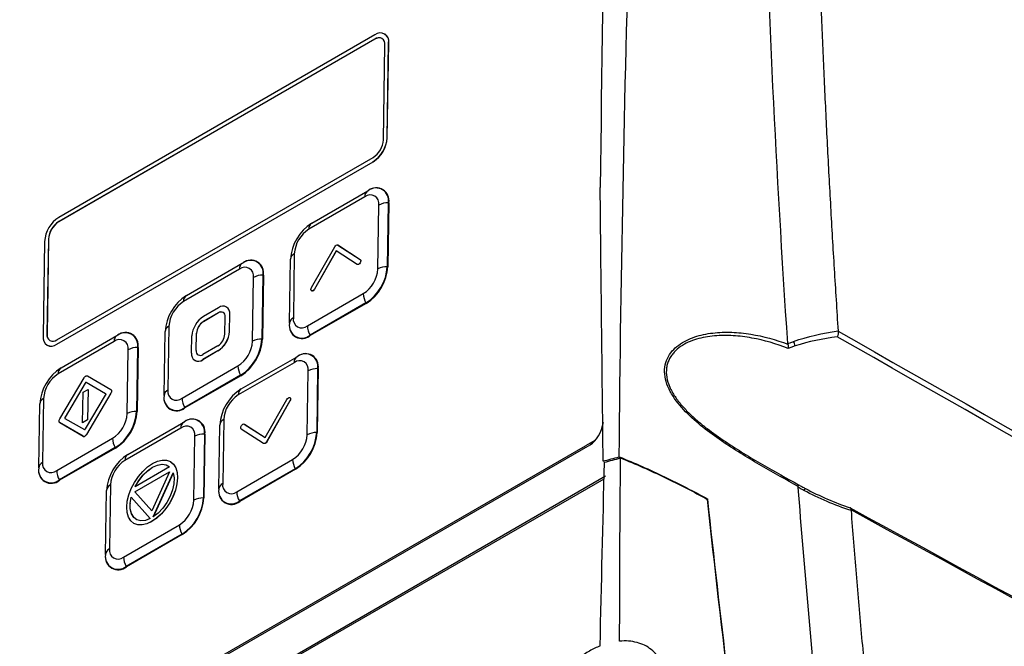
# Model space of a CAD drawing. Header units: millimetres. Extents: x 15231 to 16570, y 10019 to 11489.
# Tile 84 of 206: x 16309 to 16401, y 10331 to 10390. Entities that reach past the tile are written whole.
import ezdxf

# ---------------------------------------------------------------- set-up
doc = ezdxf.new("R2010")
doc.units = ezdxf.units.MM

msp = doc.modelspace()

# ---------------------------------------------------------------- linework, layer by layer
at = {"color": 7, "linetype": 'Continuous', "lineweight": 25}
for p, q in [((16342.268, 10388.277), (16312.67, 10371.191)), ((16343.201, 10388.364), (16343.194, 10388.368)), ((16342.262, 10387.873), (16312.664, 10370.786)), ((16342.269, 10387.868), (16312.671, 10370.782)), ((16342.262, 10387.873), (16342.269, 10387.868)), ((16343.064, 10378.445), (16343.2, 10387.331)), ((16343.418, 10378.649), (16343.553, 10387.535)), ((16343.425, 10378.645), (16343.56, 10387.531)), ((16343.553, 10387.535), (16343.56, 10387.531)), ((16343.418, 10378.649), (16343.425, 10378.645)), ((16312.489, 10359.31), (16342.087, 10376.397)), ((16312.495, 10359.715), (16342.093, 10376.802)), ((16312.496, 10359.306), (16342.094, 10376.393)), ((16342.087, 10376.397), (16342.094, 10376.393)), ((16336.355, 10370.645), (16341.587, 10373.666)), ((16341.587, 10373.666), (16341.654, 10373.703)), ((16341.317, 10373.105), (16336.085, 10370.085)), ((16342.544, 10366.356), (16342.635, 10372.345)), ((16343.519, 10372.551), (16343.427, 10366.562)), ((16343.567, 10372.55), (16343.475, 10366.562)), ((16343.567, 10372.55), (16343.519, 10372.551)), ((16312.664, 10370.786), (16312.671, 10370.782)), ((16311.339, 10368.938), (16311.203, 10360.052)), ((16311.692, 10369.142), (16311.557, 10360.256)), ((16311.699, 10369.138), (16311.564, 10360.252)), ((16311.692, 10369.142), (16311.699, 10369.138)), ((16338.788, 10368.6), (16340.888, 10367.247)), ((16338.788, 10368.6), (16338.795, 10368.596)), ((16338.795, 10368.596), (16340.895, 10367.242)), ((16334.72, 10367.776), (16334.629, 10361.787)), ((16336.327, 10364.614), (16338.505, 10368.437)), ((16338.64, 10368.042), (16336.605, 10364.471)), ((16338.647, 10368.037), (16336.612, 10364.467)), ((16340.601, 10366.778), (16338.64, 10368.042)), ((16324.617, 10363.869), (16329.849, 10366.89)), ((16329.849, 10366.89), (16329.916, 10366.927)), ((16334.263, 10361.271), (16334.354, 10367.26)), ((16340.876, 10366.928), (16340.883, 10366.924)), ((16340.888, 10367.247), (16340.895, 10367.242)), ((16329.579, 10366.329), (16324.347, 10363.308)), ((16331.781, 10365.775), (16331.69, 10359.786)), ((16331.829, 10365.774), (16331.737, 10359.785)), ((16331.829, 10365.774), (16331.781, 10365.775)), ((16343.475, 10366.562), (16343.427, 10366.562)), ((16330.806, 10359.58), (16330.897, 10365.568)), ((16335.947, 10361.026), (16341.179, 10364.047)), ((16336.33, 10364.304), (16336.338, 10364.3)), ((16336.463, 10364.32), (16336.47, 10364.316)), ((16336.605, 10364.471), (16336.612, 10364.467)), ((16341.427, 10363.177), (16336.195, 10360.156)), ((16341.451, 10363.135), (16336.218, 10360.115)), ((16341.451, 10363.135), (16341.427, 10363.177)), ((16327.618, 10362.24), (16326.203, 10361.423)), ((16327.625, 10362.235), (16326.21, 10361.419)), ((16327.625, 10362.725), (16326.211, 10361.909)), ((16327.618, 10362.24), (16327.625, 10362.235)), ((16328.383, 10362.795), (16328.376, 10362.799)), ((16328.642, 10360.505), (16328.667, 10362.124)), ((16328.649, 10360.501), (16328.674, 10362.119)), ((16328.667, 10362.124), (16328.674, 10362.119)), ((16326.203, 10361.423), (16326.21, 10361.419)), ((16328.218, 10360.26), (16328.243, 10361.879)), ((16334.263, 10361.233), (16334.263, 10361.204)), ((16311.557, 10360.256), (16311.564, 10360.252)), ((16322.525, 10354.495), (16322.616, 10360.484)), ((16322.982, 10360.999), (16322.891, 10355.011)), ((16325.531, 10358.709), (16325.556, 10360.327)), ((16325.538, 10358.705), (16325.563, 10360.323)), ((16325.556, 10360.327), (16325.563, 10360.323)), ((16328.642, 10360.505), (16328.649, 10360.501)), ((16312.489, 10359.31), (16312.496, 10359.306)), ((16317.841, 10359.553), (16312.609, 10356.532)), ((16312.879, 10357.093), (16318.111, 10360.114)), ((16318.111, 10360.114), (16318.178, 10360.151)), ((16325.107, 10358.464), (16325.132, 10360.083)), ((16331.737, 10359.785), (16331.69, 10359.786)), ((16336.218, 10360.115), (16336.195, 10360.156)), ((16311.563, 10359.219), (16311.57, 10359.215)), ((16319.068, 10352.803), (16319.159, 10358.792)), ((16320.043, 10358.998), (16319.952, 10353.01)), ((16320.091, 10358.998), (16319.999, 10353.009)), ((16320.091, 10358.998), (16320.043, 10358.998)), ((16325.531, 10358.709), (16325.538, 10358.705)), ((16327.563, 10358.679), (16326.149, 10357.862)), ((16327.571, 10359.164), (16326.156, 10358.348)), ((16327.57, 10358.675), (16326.156, 10357.858)), ((16327.563, 10358.679), (16327.57, 10358.675)), ((16325.398, 10357.789), (16325.405, 10357.784)), ((16326.149, 10357.862), (16326.156, 10357.858)), ((16334.703, 10357.575), (16329.47, 10354.554)), ((16329.74, 10355.115), (16334.972, 10358.136)), ((16334.972, 10358.136), (16335.039, 10358.173)), ((16324.209, 10354.25), (16329.441, 10357.271)), ((16335.929, 10350.826), (16336.02, 10356.814)), ((16336.904, 10357.02), (16336.813, 10351.032)), ((16336.952, 10357.02), (16336.861, 10351.031)), ((16336.952, 10357.02), (16336.904, 10357.02)), ((16312.753, 10352.304), (16315.041, 10356.172)), ((16315.132, 10355.658), (16313.249, 10352.477)), ((16315.139, 10355.654), (16313.257, 10352.473)), ((16315.132, 10355.658), (16315.139, 10355.654)), ((16317.046, 10354.665), (16315.232, 10355.716)), ((16315.232, 10355.716), (16315.239, 10355.712)), ((16317.048, 10354.663), (16315.239, 10355.712)), ((16315.341, 10356.345), (16317.546, 10355.067)), ((16329.689, 10356.401), (16324.457, 10353.38)), ((16329.713, 10356.359), (16324.48, 10353.338)), ((16329.713, 10356.359), (16329.689, 10356.401)), ((16314.892, 10351.949), (16314.938, 10354.811)), ((16314.938, 10354.811), (16315.402, 10355.078)), ((16317.541, 10354.723), (16315.253, 10350.856)), ((16317.548, 10354.719), (16315.26, 10350.851)), ((16315.402, 10355.078), (16315.356, 10352.216)), ((16315.409, 10355.074), (16315.363, 10352.212)), ((16315.402, 10355.078), (16315.409, 10355.074)), ((16317.541, 10354.723), (16317.548, 10354.719)), ((16317.554, 10355.062), (16317.547, 10355.066)), ((16311.244, 10354.223), (16311.153, 10348.234)), ((16315.162, 10351.372), (16317.044, 10354.55)), ((16317.046, 10354.665), (16317.046, 10354.665)), ((16322.525, 10354.457), (16322.525, 10354.428)), ((16331.995, 10350.568), (16334.03, 10354.138)), ((16334.308, 10353.996), (16332.13, 10350.173)), ((16334.315, 10353.992), (16332.137, 10350.169)), ((16334.308, 10353.996), (16334.315, 10353.992)), ((16310.787, 10347.719), (16310.878, 10353.708)), ((16319.999, 10353.009), (16319.952, 10353.01)), ((16324.48, 10353.338), (16324.457, 10353.38)), ((16312.746, 10351.961), (16312.753, 10351.957)), ((16314.953, 10350.683), (16312.747, 10351.961)), ((16312.747, 10351.961), (16312.754, 10351.957)), ((16314.96, 10350.678), (16312.754, 10351.957)), ((16313.248, 10352.363), (16315.062, 10351.314)), ((16313.249, 10352.477), (16313.257, 10352.473)), ((16315.356, 10352.216), (16314.892, 10351.949)), ((16314.892, 10351.949), (16314.899, 10351.945)), ((16315.363, 10352.212), (16314.899, 10351.945)), ((16315.356, 10352.216), (16315.363, 10352.212)), ((16319.133, 10348.992), (16324.366, 10352.013)), ((16324.366, 10352.013), (16324.433, 10352.05)), ((16328.106, 10352.245), (16328.014, 10346.257)), ((16324.096, 10351.452), (16318.863, 10348.431)), ((16327.648, 10345.741), (16327.739, 10351.73)), ((16331.847, 10350.01), (16329.747, 10351.363)), ((16330.034, 10351.832), (16331.995, 10350.568)), ((16330.034, 10351.832), (16330.041, 10351.827)), ((16330.041, 10351.827), (16331.995, 10350.568)), ((16336.861, 10351.031), (16336.813, 10351.032)), ((16312.471, 10347.474), (16317.703, 10350.495)), ((16314.953, 10350.683), (16314.96, 10350.678)), ((16315.253, 10350.856), (16315.26, 10350.851)), ((16325.322, 10344.702), (16325.414, 10350.691)), ((16326.297, 10350.897), (16326.206, 10344.909)), ((16326.345, 10350.897), (16326.254, 10344.908)), ((16326.345, 10350.897), (16326.297, 10350.897)), ((16332.13, 10350.173), (16332.137, 10350.169)), ((16362.842, 10350.292), (16361.995, 10349.803)), ((16362.41, 10349.892), (16362.842, 10350.292)), ((16228.912, 10272.825), (16362.41, 10349.892)), ((16230.687, 10274.001), (16361.995, 10349.803)), ((16317.951, 10349.625), (16312.719, 10346.604)), ((16317.975, 10349.583), (16312.742, 10346.562)), ((16317.975, 10349.583), (16317.951, 10349.625)), ((16321.445, 10348.135), (16321.908, 10348.351)), ((16321.908, 10348.351), (16322.352, 10348.452)), ((16322.352, 10348.452), (16322.758, 10348.44)), ((16322.758, 10348.44), (16323.112, 10348.31)), ((16323.112, 10348.31), (16323.4, 10348.069)), ((16323.112, 10348.31), (16323.119, 10348.306)), ((16323.119, 10348.306), (16323.407, 10348.065)), ((16329.332, 10345.496), (16334.564, 10348.517)), ((16310.787, 10347.681), (16310.787, 10347.652)), ((16319.795, 10345.475), (16323.045, 10347.352)), ((16319.802, 10345.471), (16323.04, 10347.341)), ((16323.042, 10347.829), (16319.812, 10345.964)), ((16320.118, 10346.913), (16320.531, 10347.398)), ((16320.531, 10347.398), (16320.978, 10347.811)), ((16320.545, 10347.035), (16320.982, 10347.46)), ((16320.553, 10347.031), (16320.989, 10347.456)), ((16320.978, 10347.811), (16321.445, 10348.135)), ((16320.982, 10347.46), (16321.44, 10347.783)), ((16320.982, 10347.46), (16320.989, 10347.456)), ((16320.989, 10347.456), (16321.447, 10347.779)), ((16323.045, 10347.352), (16321.377, 10343.704)), ((16321.44, 10347.783), (16321.895, 10347.987)), ((16321.44, 10347.783), (16321.447, 10347.779)), ((16321.447, 10347.779), (16321.902, 10347.983)), ((16321.895, 10347.987), (16322.329, 10348.065)), ((16321.895, 10347.987), (16321.902, 10347.983)), ((16321.902, 10347.983), (16322.336, 10348.061)), ((16322.329, 10348.065), (16322.716, 10348.011)), ((16322.329, 10348.065), (16322.336, 10348.061)), ((16322.336, 10348.061), (16322.723, 10348.007)), ((16322.716, 10348.011), (16323.042, 10347.829)), ((16322.716, 10348.011), (16322.723, 10348.007)), ((16322.723, 10348.007), (16323.042, 10347.828)), ((16323.4, 10348.069), (16323.612, 10347.727)), ((16323.4, 10348.069), (16323.407, 10348.065)), ((16323.407, 10348.065), (16323.619, 10347.723)), ((16323.612, 10347.727), (16323.742, 10347.295)), ((16323.612, 10347.727), (16323.619, 10347.723)), ((16323.619, 10347.723), (16323.749, 10347.291)), ((16334.812, 10347.647), (16329.58, 10344.626)), ((16334.836, 10347.605), (16329.603, 10344.584)), ((16334.836, 10347.605), (16334.812, 10347.647)), ((16227.674, 10268.346), (16363.868, 10346.969)), ((16227.809, 10268.248), (16363.719, 10346.708)), ((16312.742, 10346.562), (16312.719, 10346.604)), ((16319.754, 10346.369), (16320.118, 10346.913)), ((16319.812, 10345.964), (16320.15, 10346.529)), ((16319.827, 10345.972), (16320.157, 10346.525)), ((16320.15, 10346.529), (16320.545, 10347.035)), ((16320.15, 10346.529), (16320.157, 10346.525)), ((16320.157, 10346.525), (16320.553, 10347.031)), ((16320.545, 10347.035), (16320.553, 10347.031)), ((16321.505, 10343.135), (16323.39, 10347.262)), ((16321.519, 10343.146), (16323.392, 10347.248)), ((16323.39, 10347.262), (16323.469, 10346.787)), ((16323.469, 10346.787), (16323.441, 10346.242)), ((16323.778, 10346.788), (16323.725, 10346.231)), ((16323.785, 10346.783), (16323.732, 10346.226)), ((16323.742, 10347.295), (16323.778, 10346.788)), ((16323.742, 10347.295), (16323.749, 10347.291)), ((16323.749, 10347.291), (16323.785, 10346.783)), ((16323.778, 10346.788), (16323.785, 10346.783)), ((16317.041, 10339.618), (16317.133, 10345.607)), ((16317.499, 10346.122), (16317.408, 10340.133)), ((16319.229, 10345.189), (16319.453, 10345.785)), ((16319.453, 10345.785), (16319.754, 10346.369)), ((16323.314, 10345.659), (16323.089, 10345.065)), ((16323.441, 10346.242), (16323.314, 10345.659)), ((16323.58, 10345.64), (16323.354, 10345.045)), ((16323.587, 10345.636), (16323.361, 10345.041)), ((16323.725, 10346.231), (16323.58, 10345.64)), ((16323.58, 10345.64), (16323.587, 10345.636)), ((16323.732, 10346.226), (16323.587, 10345.636)), ((16323.725, 10346.231), (16323.732, 10346.226)), ((16327.648, 10345.703), (16327.648, 10345.674)), ((16319.031, 10344.047), (16319.084, 10344.601)), ((16319.084, 10344.601), (16319.229, 10345.189)), ((16319.348, 10344.406), (16319.441, 10344.983)), ((16319.355, 10344.401), (16319.448, 10344.975)), ((16319.441, 10344.983), (16321.233, 10342.978)), ((16321.377, 10343.704), (16319.795, 10345.475)), ((16319.795, 10345.475), (16319.802, 10345.471)), ((16321.378, 10343.706), (16319.802, 10345.471)), ((16323.089, 10345.065), (16322.779, 10344.487)), ((16323.354, 10345.045), (16323.053, 10344.464)), ((16323.361, 10345.041), (16323.06, 10344.46)), ((16323.354, 10345.045), (16323.361, 10345.041)), ((16326.254, 10344.908), (16326.206, 10344.909)), ((16329.603, 10344.584), (16329.58, 10344.626)), ((16373.429, 10344.798), (16373.393, 10344.777)), ((16319.068, 10343.545), (16319.031, 10344.047)), ((16319.358, 10343.882), (16319.348, 10344.406)), ((16319.348, 10344.406), (16319.355, 10344.401)), ((16319.365, 10343.878), (16319.355, 10344.401)), ((16319.472, 10343.438), (16319.358, 10343.882)), ((16319.358, 10343.882), (16319.365, 10343.878)), ((16319.479, 10343.434), (16319.365, 10343.878)), ((16322.397, 10343.959), (16321.965, 10343.497)), ((16322.689, 10343.92), (16322.273, 10343.434)), ((16322.696, 10343.916), (16322.28, 10343.43)), ((16322.779, 10344.487), (16322.397, 10343.959)), ((16323.053, 10344.464), (16322.689, 10343.92)), ((16322.689, 10343.92), (16322.696, 10343.916)), ((16323.06, 10344.46), (16322.696, 10343.916)), ((16323.053, 10344.464), (16323.06, 10344.46)), ((16319.198, 10343.116), (16319.068, 10343.545)), ((16319.407, 10342.77), (16319.198, 10343.116)), ((16319.698, 10342.527), (16319.407, 10342.77)), ((16319.679, 10343.094), (16319.472, 10343.438)), ((16319.472, 10343.438), (16319.479, 10343.434)), ((16319.686, 10343.09), (16319.479, 10343.434)), ((16319.98, 10342.871), (16319.679, 10343.094)), ((16319.679, 10343.094), (16319.686, 10343.09)), ((16319.982, 10342.871), (16319.686, 10343.09)), ((16320.349, 10342.773), (16319.98, 10342.871)), ((16320.775, 10342.81), (16320.349, 10342.773)), ((16321.233, 10342.978), (16320.775, 10342.81)), ((16321.827, 10343.021), (16321.362, 10342.699)), ((16321.834, 10343.016), (16321.369, 10342.694)), ((16321.965, 10343.497), (16321.505, 10343.135)), ((16322.273, 10343.434), (16321.827, 10343.021)), ((16321.827, 10343.021), (16321.834, 10343.016)), ((16322.28, 10343.43), (16321.834, 10343.016)), ((16322.273, 10343.434), (16322.28, 10343.43)), ((16318.725, 10339.373), (16323.958, 10342.394)), ((16320.054, 10342.399), (16319.698, 10342.527)), ((16319.698, 10342.527), (16319.705, 10342.523)), ((16320.062, 10342.395), (16319.705, 10342.523)), ((16320.462, 10342.386), (16320.054, 10342.399)), ((16320.054, 10342.399), (16320.062, 10342.395)), ((16320.469, 10342.382), (16320.062, 10342.395)), ((16320.904, 10342.488), (16320.462, 10342.386)), ((16320.462, 10342.386), (16320.469, 10342.382)), ((16320.911, 10342.484), (16320.469, 10342.382)), ((16321.362, 10342.699), (16320.904, 10342.488)), ((16320.904, 10342.488), (16320.911, 10342.484)), ((16321.369, 10342.694), (16320.911, 10342.484)), ((16321.362, 10342.699), (16321.369, 10342.694)), ((16324.206, 10341.524), (16318.973, 10338.503)), ((16324.229, 10341.482), (16318.997, 10338.461)), ((16324.229, 10341.482), (16324.206, 10341.524)), ((16317.041, 10339.58), (16317.041, 10339.551)), ((16318.997, 10338.461), (16318.973, 10338.503))]:
    msp.add_line(p, q, dxfattribs=at)
at = {"color": 7, "linetype": 'Continuous', "lineweight": 25, "flags": 128}
for points in [[(16315.041, 10356.172), (16315.073, 10356.221), (16315.11, 10356.264), (16315.15, 10356.301), (16315.192, 10356.329), (16315.233, 10356.349), (16315.273, 10356.358), (16315.309, 10356.356), (16315.341, 10356.345)], [(16315.232, 10355.716), (16315.221, 10355.72), (16315.209, 10355.72), (16315.196, 10355.717), (16315.182, 10355.711), (16315.168, 10355.701), (16315.155, 10355.689), (16315.142, 10355.675), (16315.132, 10355.658)], [(16315.239, 10355.712), (16315.228, 10355.716), (16315.216, 10355.716), (16315.203, 10355.713), (16315.189, 10355.707), (16315.175, 10355.697), (16315.162, 10355.685), (16315.15, 10355.67), (16315.139, 10355.654)], [(16317.546, 10355.067), (16317.572, 10355.045), (16317.591, 10355.014), (16317.602, 10354.976), (16317.606, 10354.931), (16317.601, 10354.881), (16317.588, 10354.828), (16317.568, 10354.775), (16317.541, 10354.723)], [(16317.553, 10355.062), (16317.579, 10355.041), (16317.598, 10355.01), (16317.609, 10354.971), (16317.613, 10354.926), (16317.608, 10354.877), (16317.595, 10354.824), (16317.575, 10354.771), (16317.548, 10354.719)], [(16317.046, 10354.665), (16317.054, 10354.658), (16317.061, 10354.647), (16317.064, 10354.634), (16317.066, 10354.619), (16317.064, 10354.603), (16317.06, 10354.585), (16317.053, 10354.568), (16317.044, 10354.55)], [(16312.747, 10351.961), (16312.721, 10351.982), (16312.702, 10352.013), (16312.691, 10352.052), (16312.688, 10352.097), (16312.693, 10352.146), (16312.705, 10352.199), (16312.726, 10352.252), (16312.753, 10352.304)], [(16313.249, 10352.477), (16313.24, 10352.46), (16313.234, 10352.442), (16313.229, 10352.425), (16313.228, 10352.408), (16313.229, 10352.393), (16313.233, 10352.38), (16313.239, 10352.37), (16313.248, 10352.363)], [(16313.257, 10352.473), (16313.248, 10352.456), (16313.241, 10352.438), (16313.236, 10352.42), (16313.235, 10352.404), (16313.236, 10352.389), (16313.24, 10352.376), (16313.246, 10352.366), (16313.252, 10352.36)], [(16315.062, 10351.314), (16315.072, 10351.31), (16315.085, 10351.31), (16315.098, 10351.313), (16315.111, 10351.319), (16315.125, 10351.329), (16315.139, 10351.341), (16315.151, 10351.355), (16315.162, 10351.372)], [(16314.953, 10350.683), (16314.984, 10350.671), (16315.021, 10350.67), (16315.06, 10350.679), (16315.101, 10350.698), (16315.143, 10350.726), (16315.183, 10350.763), (16315.22, 10350.807), (16315.253, 10350.856)], [(16314.96, 10350.678), (16314.991, 10350.667), (16315.028, 10350.665), (16315.067, 10350.675), (16315.109, 10350.694), (16315.15, 10350.722), (16315.19, 10350.759), (16315.227, 10350.803), (16315.26, 10350.851)]]:
    msp.add_lwpolyline(points, dxfattribs=at)
at = {"color": 7, "linetype": 'Continuous', "lineweight": 25}
for centre, radius, start, end in [((16342.632, 10387.432), 0.576, 349.93235, 130.072), ((16342.776, 10387.673), 0.789, 349.93235, 130.072), ((16342.662, 10387.339), 0.659, 64.61943, 126.60067), ((16342.66, 10387.637), 0.907, 353.32009, 53.34745), ((16340.536, 10378.832), 2.887, 302.47915, 356.36115), ((16340.961, 10378.579), 2.107, 302.47915, 356.36115), ((16340.543, 10378.828), 2.887, 302.47915, 356.36115), ((16341.928, 10373.156), 0.613, 123.82145, 184.79232), ((16341.838, 10372.486), 0.809, 349.93235, 130.072), ((16342.362, 10372.765), 1.176, 349.52826, 127.02641), ((16342.396, 10372.767), 1.19, 349.52826, 127.02641), ((16343.465, 10370.785), 1.767, 88.24945, 118.00995), ((16314.22, 10368.755), 2.887, 122.47915, 176.36115), ((16313.795, 10369.009), 2.107, 122.47915, 176.36115), ((16313.802, 10369.005), 2.107, 122.47915, 176.36115), ((16338.685, 10366.985), 4.339, 122.47915, 176.36115), ((16336.696, 10370.136), 0.613, 123.82145, 184.79232), ((16337.674, 10367.588), 2.96, 122.47915, 176.36115), ((16334.983, 10367.201), 0.631, 114.56837, 174.65454), ((16330.19, 10366.38), 0.613, 123.82145, 184.79232), ((16330.624, 10365.988), 1.176, 349.52826, 127.02641), ((16330.658, 10365.99), 1.19, 349.52826, 127.02641), ((16330.1, 10365.71), 0.809, 349.93235, 130.072), ((16331.727, 10364.008), 1.767, 88.24945, 118.00995), ((16339.59, 10366.544), 2.96, 302.47915, 356.36115), ((16339.097, 10366.837), 4.339, 302.47915, 356.36115), ((16339.092, 10366.84), 4.392, 302.47915, 356.36115), ((16343.373, 10364.796), 1.767, 88.24945, 118.00995), ((16342.958, 10364.083), 1.779, 181.17647, 210.63818), ((16326.947, 10360.209), 4.339, 122.47915, 176.36115), ((16325.936, 10360.812), 2.96, 122.47915, 176.36115), ((16324.958, 10363.36), 0.613, 123.82145, 184.79232), ((16327.865, 10361.946), 0.384, 349.93235, 130.072), ((16328.037, 10362.235), 0.64, 349.93235, 130.072), ((16327.887, 10361.883), 0.44, 64.61943, 126.60067), ((16327.944, 10362.205), 0.735, 353.32009, 53.34745), ((16327.468, 10359.934), 2.341, 122.47915, 176.36115), ((16326.958, 10360.238), 1.405, 122.47915, 176.36115), ((16326.965, 10360.234), 1.405, 122.47915, 176.36115), ((16335.445, 10361.033), 1.201, 169.93235, 310.072), ((16335.431, 10361.064), 1.186, 169.93235, 310.072), ((16334.892, 10361.213), 0.631, 114.56837, 174.65454), ((16335.426, 10361.645), 0.809, 169.93235, 310.072), ((16312.124, 10360.156), 0.576, 169.93235, 310.072), ((16312.221, 10360.175), 0.662, 173.32009, 233.34745), ((16318.886, 10359.212), 1.176, 349.52826, 127.02641), ((16318.92, 10359.214), 1.19, 349.52826, 127.02641), ((16323.245, 10360.425), 0.631, 114.56837, 174.65454), ((16326.306, 10360.654), 2.341, 302.47915, 356.36115), ((16326.313, 10360.649), 2.341, 302.47915, 356.36115), ((16326.816, 10360.349), 1.405, 302.47915, 356.36115), ((16337.725, 10361.063), 1.779, 181.17647, 210.63818), ((16311.98, 10359.914), 0.789, 169.93235, 310.072), ((16318.452, 10359.604), 0.613, 123.82145, 184.79232), ((16318.362, 10358.934), 0.809, 349.93235, 130.072), ((16327.852, 10359.768), 2.96, 302.47915, 356.36115), ((16327.359, 10360.061), 4.339, 302.47915, 356.36115), ((16327.354, 10360.064), 4.392, 302.47915, 356.36115), ((16331.636, 10358.02), 1.767, 88.24945, 118.00995), ((16380.379, 10358.953), 1.245, 8.84332, 29.54053), ((16311.957, 10360.031), 0.904, 244.61943, 306.60067), ((16319.989, 10357.232), 1.767, 88.24945, 118.00995), ((16325.737, 10358.352), 0.64, 169.93235, 310.072), ((16325.909, 10358.642), 0.384, 169.93235, 310.072), ((16325.976, 10358.653), 0.441, 173.32009, 233.34745), ((16335.748, 10357.234), 1.176, 349.52826, 127.02641), ((16335.781, 10357.236), 1.19, 349.52826, 127.02641), ((16325.722, 10358.422), 0.712, 243.6014, 307.61869), ((16335.314, 10357.626), 0.613, 123.82145, 184.79232), ((16335.223, 10356.956), 0.809, 349.93235, 130.072), ((16315.209, 10353.432), 4.339, 122.47915, 176.36115), ((16313.22, 10356.583), 0.613, 123.82145, 184.79232), ((16331.22, 10357.307), 1.779, 181.17647, 210.63818), ((16336.85, 10355.254), 1.767, 88.24945, 118.00995), ((16314.198, 10354.035), 2.96, 122.47915, 176.36115), ((16323.154, 10354.436), 0.631, 114.56837, 174.65454), ((16323.688, 10354.869), 0.809, 169.93235, 310.072), ((16332.07, 10351.454), 4.339, 122.47915, 176.36115), ((16330.081, 10354.605), 0.613, 123.82145, 184.79232), ((16311.507, 10353.649), 0.631, 114.56837, 174.65454), ((16323.707, 10354.257), 1.201, 169.93235, 310.072), ((16323.693, 10354.288), 1.186, 169.93235, 310.072), ((16325.987, 10354.287), 1.779, 181.17647, 210.63818), ((16331.059, 10352.057), 2.96, 122.47915, 176.36115), ((16315.621, 10353.285), 4.339, 302.47915, 356.36115), ((16315.616, 10353.288), 4.392, 302.47915, 356.36115), ((16319.898, 10351.243), 1.767, 88.24945, 118.00995), ((16316.114, 10352.991), 2.96, 302.47915, 356.36115), ((16324.707, 10351.503), 0.613, 123.82145, 184.79232), ((16325.141, 10351.111), 1.176, 349.52826, 127.02641), ((16325.175, 10351.113), 1.19, 349.52826, 127.02641), ((16328.368, 10351.671), 0.631, 114.56837, 174.65454), ((16324.617, 10350.833), 0.809, 349.93235, 130.072), ((16332.482, 10351.307), 4.339, 302.47915, 356.36115), ((16332.477, 10351.31), 4.392, 302.47915, 356.36115), ((16336.759, 10349.265), 1.767, 88.24945, 118.00995), ((16319.482, 10350.531), 1.779, 181.17647, 210.63818), ((16326.243, 10349.131), 1.767, 88.24945, 118.00995), ((16332.975, 10351.013), 2.96, 302.47915, 356.36115), ((16321.463, 10345.331), 4.339, 122.47915, 176.36115), ((16320.453, 10345.934), 2.96, 122.47915, 176.36115), ((16319.474, 10348.482), 0.613, 123.82145, 184.79232), ((16336.343, 10348.553), 1.779, 181.17647, 210.63818), ((16311.969, 10347.481), 1.201, 169.93235, 310.072), ((16311.955, 10347.512), 1.186, 169.93235, 310.072), ((16311.416, 10347.66), 0.631, 114.56837, 174.65454), ((16311.95, 10348.093), 0.809, 169.93235, 310.072), ((16314.249, 10347.51), 1.779, 181.17647, 210.63818), ((16317.761, 10345.548), 0.631, 114.56837, 174.65454), ((16328.816, 10345.534), 1.186, 169.93235, 310.072), ((16328.83, 10345.503), 1.201, 169.93235, 310.072), ((16328.277, 10345.682), 0.631, 114.56837, 174.65454), ((16328.811, 10346.115), 0.809, 169.93235, 310.072), ((16331.11, 10345.532), 1.779, 181.17647, 210.63818), ((16382.791, 10345.461), 0.392, 123.28539, 157.6119), ((16322.368, 10344.89), 2.96, 302.47915, 356.36115), ((16321.876, 10345.184), 4.339, 302.47915, 356.36115), ((16321.871, 10345.187), 4.392, 302.47915, 356.36115), ((16326.152, 10343.142), 1.767, 88.24945, 118.00995), ((16325.736, 10342.43), 1.779, 181.17647, 210.63818), ((16317.67, 10339.559), 0.631, 114.56837, 174.65454), ((16318.204, 10339.992), 0.809, 169.93235, 310.072), ((16318.209, 10339.411), 1.186, 169.93235, 310.072), ((16318.224, 10339.38), 1.201, 169.93235, 310.072), ((16320.504, 10339.409), 1.779, 181.17647, 210.63818)]:
    msp.add_arc(centre, radius, start, end, dxfattribs=at)
msp.add_ellipse((16361.858, 10352.729), major_axis=(0.183, 3.022), ratio=0.624911, start_param=3.533402, end_param=4.511698, dxfattribs=at)
for points, knots in [([(16368.51, 10454.17), (16361.176, 10451.836), (16354.005, 10449.359), (16339.987, 10444.122), (16333.139, 10441.362), (16324.783, 10437.735), (16323.122, 10437.001), (16319.821, 10435.515), (16318.18, 10434.763), (16313.296, 10432.483), (16310.09, 10430.932), (16300.623, 10426.186), (16294.512, 10422.897), (16285.645, 10417.779), (16282.74, 10416.042), (16277.029, 10412.506), (16274.222, 10410.705), (16265.982, 10405.228), (16260.723, 10401.473), (16250.668, 10393.757), (16245.872, 10389.797), (16240.17, 10384.716), (16239.044, 10383.693), (16236.825, 10381.637), (16235.731, 10380.604), (16232.499, 10377.489), (16230.41, 10375.393), (16228.384, 10373.276)], [0, 0, 0, 0, 0.125, 0.125, 0.25, 0.25, 0.28125, 0.28125, 0.3125, 0.3125, 0.375, 0.375, 0.5, 0.5, 0.5625, 0.5625, 0.625, 0.625, 0.75, 0.75, 0.875, 0.875, 0.90625, 0.90625, 0.9375, 0.9375, 1, 1, 1, 1]), ([(16365.144, 10348.76), (16365.297, 10366.576), (16365.657, 10384.274), (16366.782, 10419.417), (16367.546, 10436.858), (16368.51, 10454.17)], [0, 0, 0, 0, 0.5, 0.5, 1, 1, 1, 1]), ([(16380.923, 10359.368), (16379.838, 10375.484), (16379.076, 10391.446), (16378.409, 10415.132), (16378.266, 10422.987), (16378.136, 10438.606), (16378.149, 10446.37), (16378.239, 10454.089)], [0, 0, 0, 0, 0.5, 0.5, 0.75, 0.75, 1, 1, 1, 1]), ([(16383.195, 10451.891), (16383.183, 10450.96), (16383.159, 10449.098), (16383.132, 10446.299), (16383.112, 10443.497), (16383.099, 10440.691), (16383.093, 10437.881), (16383.094, 10435.066), (16383.102, 10432.248), (16383.117, 10429.426), (16383.14, 10426.6), (16383.17, 10423.77), (16383.207, 10420.936), (16383.251, 10418.098), (16383.302, 10415.255), (16383.36, 10412.409), (16383.425, 10409.559), (16383.522, 10405.754), (16383.661, 10400.987), (16383.856, 10395.252), (16384.08, 10389.504), (16384.332, 10383.742), (16384.613, 10377.965), (16384.922, 10372.175), (16385.258, 10366.372), (16385.507, 10362.491), (16385.631, 10360.551)], [0, 0, 0, 0, 0.031245, 0.062488, 0.093731, 0.124973, 0.156215, 0.187457, 0.218699, 0.249942, 0.281185, 0.312429, 0.343675, 0.374922, 0.406171, 0.437422, 0.468675, 0.499931, 0.562456, 0.624973, 0.687482, 0.749987, 0.812489, 0.874991, 0.937494, 1, 1, 1, 1]), ([(16361.079, 10441.624), (16347.866, 10438.613), (16335.156, 10434.779), (16319.906, 10428.919), (16316.887, 10427.692), (16310.934, 10425.14), (16307.999, 10423.814), (16299.316, 10419.684), (16293.69, 10416.73), (16285.496, 10411.996), (16282.805, 10410.367), (16278.832, 10407.848), (16277.517, 10406.995), (16274.914, 10405.269), (16273.625, 10404.394), (16267.244, 10399.967), (16262.341, 10396.248), (16248.221, 10384.576), (16239.595, 10376.107), (16231.753, 10366.966)], [0, 0, 0, 0, 0.25, 0.25, 0.3125, 0.3125, 0.375, 0.375, 0.5, 0.5, 0.5625, 0.5625, 0.59375, 0.59375, 0.625, 0.625, 0.75, 0.75, 1, 1, 1, 1]), ([(16234.804, 10365.203), (16235.126, 10365.555), (16235.77, 10366.258), (16236.745, 10367.306), (16237.726, 10368.349), (16238.715, 10369.386), (16239.71, 10370.417), (16240.712, 10371.442), (16241.721, 10372.461), (16243.697, 10374.431), (16247.655, 10378.259), (16254.224, 10384.209), (16264.554, 10392.74), (16275.383, 10400.56), (16286.067, 10407.352), (16293.468, 10411.675), (16300.345, 10415.399), (16305.985, 10418.256), (16312.383, 10421.316), (16318.925, 10424.232), (16326.058, 10427.155), (16332.599, 10429.648), (16337.906, 10431.525), (16342.138, 10432.937), (16345.004, 10433.861), (16347.823, 10434.738), (16350.661, 10435.591), (16353.517, 10436.418), (16356.393, 10437.221), (16359.286, 10438), (16361.228, 10438.498), (16362.2, 10438.747)], [0, 0, 0, 0, 0.0100629, 0.0201219, 0.0301772, 0.040229, 0.0502776, 0.0603233, 0.0703663, 0.0804069, 0.1189045, 0.1857486, 0.2653577, 0.39677, 0.4599044, 0.5228007, 0.5698576, 0.6168455, 0.6489875, 0.7107218, 0.7582536, 0.8001685, 0.847195, 0.8673916, 0.8862738, 0.9051737, 0.9240932, 0.9430338, 0.9619973, 0.9809855, 1, 1, 1, 1]), ([(16364.557, 10434.685), (16362.574, 10434.187), (16358.317, 10433.116), (16350.618, 10430.937), (16341.88, 10428.2), (16332.472, 10424.87), (16321.301, 10420.474), (16308.282, 10414.586), (16294.532, 10407.236), (16282.22, 10399.623), (16271.215, 10391.885), (16262, 10384.539), (16254.356, 10377.786), (16248.351, 10372.021), (16243.195, 10366.692), (16240.189, 10363.327), (16238.864, 10361.844)], [0, 0, 0, 0, 0.0387083, 0.083098, 0.1527635, 0.2149428, 0.2771739, 0.3884926, 0.499112, 0.5924722, 0.6856296, 0.7788226, 0.8404676, 0.9022989, 0.9569196, 1, 1, 1, 1]), ([(16238.879, 10361.031), (16241.593, 10364.018), (16247.022, 10369.992), (16255.931, 10378.452), (16265.396, 10386.515), (16276.188, 10394.674), (16288.398, 10402.756), (16302.136, 10410.582), (16316.728, 10417.694), (16332.172, 10424.007), (16348.127, 10429.493), (16359.153, 10432.388), (16364.535, 10433.801)], [0, 0, 0, 0, 0.087289, 0.174577, 0.262636, 0.350696, 0.458004, 0.565403, 0.672711, 0.783448, 0.894284, 1, 1, 1, 1]), ([(16381.908, 10345.981), (16380.792, 10346.597), (16379.646, 10347.234), (16377.888, 10348.254), (16377.294, 10348.606), (16376.111, 10349.333), (16375.52, 10349.709), (16374.346, 10350.501), (16373.763, 10350.916), (16372.616, 10351.811), (16372.063, 10352.283), (16371.038, 10353.3), (16370.56, 10353.854), (16370.09, 10354.584), (16370.003, 10354.732), (16369.841, 10355.034), (16369.767, 10355.189), (16369.574, 10355.65), (16369.481, 10355.958), (16369.381, 10356.576), (16369.375, 10356.877), (16369.45, 10357.451), (16369.532, 10357.727), (16369.768, 10358.233), (16369.923, 10358.466), (16370.281, 10358.881), (16370.486, 10359.067), (16371.161, 10359.567), (16371.669, 10359.809), (16372.474, 10360.08), (16372.75, 10360.154), (16373.316, 10360.276), (16373.605, 10360.323), (16374.483, 10360.427), (16375.076, 10360.445), (16376.265, 10360.402), (16376.864, 10360.34), (16378.644, 10360.054), (16379.805, 10359.733), (16380.932, 10359.311)], [0, 0, 0, 0, 0.125, 0.125, 0.1875, 0.1875, 0.25, 0.25, 0.3125, 0.3125, 0.375, 0.375, 0.4375, 0.4375, 0.453125, 0.453125, 0.46875, 0.46875, 0.5, 0.5, 0.53125, 0.53125, 0.5625, 0.5625, 0.59375, 0.59375, 0.625, 0.625, 0.6875, 0.6875, 0.71875, 0.71875, 0.75, 0.75, 0.8125, 0.8125, 0.875, 0.875, 1, 1, 1, 1]), ([(16385.632, 10360.533), (16385.643, 10360.451), (16385.64, 10360.358), (16385.612, 10360.173), (16385.587, 10360.081), (16385.555, 10360.002)], [0, 0, 0, 0, 0.5, 0.5, 1, 1, 1, 1]), ([(16380.959, 10358.918), (16379.854, 10359.346), (16378.717, 10359.679), (16376.974, 10359.994), (16376.386, 10360.067), (16375.218, 10360.137), (16374.635, 10360.134), (16373.771, 10360.057), (16373.484, 10360.019), (16372.925, 10359.917), (16372.651, 10359.852), (16371.851, 10359.612), (16371.346, 10359.393), (16370.666, 10358.928), (16370.459, 10358.753), (16370.186, 10358.456), (16370.101, 10358.352), (16369.947, 10358.13), (16369.876, 10358.012), (16369.755, 10357.767), (16369.704, 10357.64), (16369.621, 10357.373), (16369.591, 10357.235), (16369.533, 10356.812), (16369.539, 10356.515), (16369.644, 10355.905), (16369.739, 10355.601), (16369.938, 10355.146), (16370.014, 10354.994), (16370.179, 10354.697), (16370.268, 10354.552), (16370.555, 10354.122), (16370.77, 10353.844), (16371.236, 10353.304), (16371.482, 10353.047), (16371.993, 10352.551), (16372.258, 10352.313), (16372.803, 10351.85), (16373.083, 10351.625), (16373.931, 10350.973), (16374.506, 10350.569), (16375.661, 10349.797), (16376.241, 10349.43), (16377.403, 10348.719), (16377.985, 10348.375), (16379.707, 10347.377), (16380.83, 10346.752), (16381.924, 10346.147)], [0, 0, 0, 0, 0.125, 0.125, 0.1875, 0.1875, 0.25, 0.25, 0.28125, 0.28125, 0.3125, 0.3125, 0.375, 0.375, 0.40625, 0.40625, 0.421875, 0.421875, 0.4375, 0.4375, 0.453125, 0.453125, 0.46875, 0.46875, 0.5, 0.5, 0.53125, 0.53125, 0.546875, 0.546875, 0.5625, 0.5625, 0.59375, 0.59375, 0.625, 0.625, 0.65625, 0.65625, 0.6875, 0.6875, 0.75, 0.75, 0.8125, 0.8125, 0.875, 0.875, 1, 1, 1, 1]), ([(16380.923, 10359.368), (16380.995, 10359.396), (16381.069, 10359.424), (16381.142, 10359.451), (16381.248, 10359.491), (16381.355, 10359.529), (16381.462, 10359.567)], [0, 0, 0, 0, 0.0002548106, 0.0002548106, 0.0002548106, 0.0006235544, 0.0006235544, 0.0006235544, 0.0006235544]), ([(16381.609, 10359.144), (16381.504, 10359.11), (16381.399, 10359.075), (16381.295, 10359.039), (16381.182, 10359), (16381.07, 10358.959), (16380.959, 10358.918)], [0, 0, 0, 0, 0.0003606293, 0.0003606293, 0.0003606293, 0.0007503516, 0.0007503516, 0.0007503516, 0.0007503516]), ([(16365.144, 10348.76), (16365.861, 10348.469), (16366.574, 10348.17), (16367.982, 10347.55), (16368.679, 10347.229), (16370.75, 10346.238), (16372.103, 10345.538), (16373.429, 10344.798)], [0, 0, 0, 0, 0.25, 0.25, 0.5, 0.5, 1, 1, 1, 1]), ([(16365.263, 10348.653), (16365.967, 10348.367), (16366.667, 10348.074), (16368.051, 10347.465), (16368.736, 10347.151), (16370.771, 10346.18), (16372.101, 10345.494), (16373.405, 10344.771)], [0, 0, 0, 0, 0.25, 0.25, 0.5, 0.5, 1, 1, 1, 1]), ([(16382.428, 10345.611), (16382.316, 10345.67), (16382.204, 10345.731), (16382.092, 10345.792), (16382.028, 10345.827), (16381.964, 10345.863), (16381.9, 10345.899)], [0, 0, 0, 0, 0.0003845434, 0.0003845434, 0.0003845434, 0.0006055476, 0.0006055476, 0.0006055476, 0.0006055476]), ([(16381.908, 10345.981), (16381.924, 10346.027), (16381.933, 10346.065), (16381.938, 10346.122), (16381.934, 10346.14), (16381.924, 10346.147)], [0, 0, 0, 0, 0.5, 0.5, 1, 1, 1, 1]), ([(16381.924, 10346.147), (16382.03, 10346.087), (16382.138, 10346.027), (16382.245, 10345.967), (16382.355, 10345.907), (16382.465, 10345.848), (16382.576, 10345.789)], [0, 0, 0, 0, 0.0003706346, 0.0003706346, 0.0003706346, 0.0007476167, 0.0007476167, 0.0007476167, 0.0007476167]), ([(16386.845, 10343.781), (16386.854, 10343.852), (16386.851, 10343.906), (16386.821, 10343.973), (16386.795, 10343.986), (16386.762, 10343.976)], [0, 0, 0, 0, 0.5, 0.5, 1, 1, 1, 1]), ([(16386.844, 10343.726), (16386.922, 10342.738), (16387.08, 10340.762), (16387.325, 10337.794), (16387.576, 10334.823), (16387.836, 10331.849), (16388.102, 10328.872), (16388.376, 10325.891), (16388.657, 10322.908), (16388.945, 10319.921), (16389.24, 10316.931), (16389.543, 10313.938), (16389.853, 10310.942), (16390.171, 10307.943), (16390.495, 10304.941), (16390.827, 10301.935), (16391.166, 10298.926), (16391.628, 10294.909), (16392.224, 10289.878), (16392.967, 10283.829), (16393.74, 10277.77), (16394.542, 10271.7), (16395.372, 10265.62), (16396.232, 10259.53), (16397.118, 10253.429), (16397.734, 10249.354), (16398.041, 10247.316)], [0, 0, 0, 0, 0.031233, 0.062465, 0.093696, 0.124926, 0.156156, 0.187386, 0.218616, 0.249847, 0.281078, 0.31231, 0.343544, 0.374779, 0.406016, 0.437255, 0.468497, 0.499741, 0.56229, 0.624831, 0.687364, 0.749893, 0.812419, 0.874944, 0.93747, 1, 1, 1, 1]), ([(16363.351, 10331.05), (16363.013, 10330.914), (16362.683, 10330.754), (16362.035, 10330.385), (16361.718, 10330.175), (16361.101, 10329.707), (16360.809, 10329.455), (16360.258, 10328.913), (16359.997, 10328.623), (16359.518, 10328.01), (16359.303, 10327.695), (16359.019, 10327.208), (16358.931, 10327.043), (16358.767, 10326.709), (16358.691, 10326.539), (16358.488, 10326.031), (16358.385, 10325.695), (16358.239, 10325.026), (16358.198, 10324.691), (16358.183, 10324.051), (16358.208, 10323.744), (16358.296, 10323.304), (16358.333, 10323.16), (16358.424, 10322.885), (16358.477, 10322.753), (16358.658, 10322.373), (16358.808, 10322.142), (16359.168, 10321.726), (16359.373, 10321.547), (16359.714, 10321.318), (16359.833, 10321.249), (16360.084, 10321.124), (16360.216, 10321.069), (16360.62, 10320.926), (16360.905, 10320.861), (16361.505, 10320.788), (16361.822, 10320.782), (16362.464, 10320.827), (16362.791, 10320.878), (16363.125, 10320.958)], [0, 0, 0, 0, 0.0625, 0.0625, 0.125, 0.125, 0.1875, 0.1875, 0.25, 0.25, 0.3125, 0.3125, 0.34375, 0.34375, 0.375, 0.375, 0.4375, 0.4375, 0.5, 0.5, 0.5625, 0.5625, 0.59375, 0.59375, 0.625, 0.625, 0.6875, 0.6875, 0.75, 0.75, 0.78125, 0.78125, 0.8125, 0.8125, 0.875, 0.875, 0.9375, 0.9375, 1, 1, 1, 1]), ([(16365.188, 10321.808), (16365.764, 10322.143), (16366.303, 10322.542), (16367.057, 10323.241), (16367.295, 10323.488), (16367.737, 10324), (16367.942, 10324.267), (16368.318, 10324.822), (16368.489, 10325.111), (16368.783, 10325.688), (16368.908, 10325.98), (16369.111, 10326.569), (16369.19, 10326.869), (16369.293, 10327.45), (16369.32, 10327.735), (16369.32, 10328.292), (16369.294, 10328.565), (16369.191, 10329.079), (16369.115, 10329.322), (16368.912, 10329.78), (16368.785, 10329.995), (16368.491, 10330.381), (16368.323, 10330.555), (16367.946, 10330.863), (16367.737, 10330.997), (16367.293, 10331.217), (16367.057, 10331.305), (16366.555, 10331.437), (16366.29, 10331.481), (16365.747, 10331.521), (16365.468, 10331.519), (16365.179, 10331.493)], [0, 0, 0, 0, 0.125, 0.125, 0.1875, 0.1875, 0.25, 0.25, 0.3125, 0.3125, 0.375, 0.375, 0.4375, 0.4375, 0.5, 0.5, 0.5625, 0.5625, 0.625, 0.625, 0.6875, 0.6875, 0.75, 0.75, 0.8125, 0.8125, 0.875, 0.875, 0.9375, 0.9375, 1, 1, 1, 1])]:
    msp.add_open_spline(points, degree=3, knots=knots, dxfattribs=at)
for points in [[(16364.658, 10438.828), (16364.046, 10417.445), (16363.613, 10395.83), (16363.361, 10373.981)], [(16363.638, 10348.359), (16363.537, 10356.942), (16363.445, 10365.482), (16363.361, 10373.981)], [(16338.505, 10368.437), (16338.58, 10368.568), (16338.716, 10368.646), (16338.788, 10368.6)], [(16340.876, 10366.928), (16340.796, 10366.798), (16340.673, 10366.731), (16340.601, 10366.778)], [(16340.883, 10366.924), (16340.803, 10366.794), (16340.68, 10366.727), (16340.608, 10366.774)], [(16340.888, 10367.247), (16340.961, 10367.2), (16340.955, 10367.057), (16340.876, 10366.928)], [(16340.895, 10367.242), (16340.968, 10367.196), (16340.962, 10367.053), (16340.883, 10366.924)], [(16336.33, 10364.304), (16336.254, 10364.343), (16336.252, 10364.482), (16336.327, 10364.614)], [(16336.463, 10364.32), (16336.415, 10364.292), (16336.367, 10364.285), (16336.33, 10364.304)], [(16336.47, 10364.316), (16336.422, 10364.288), (16336.374, 10364.281), (16336.338, 10364.3)], [(16336.605, 10364.471), (16336.566, 10364.403), (16336.515, 10364.35), (16336.463, 10364.32)], [(16336.612, 10364.467), (16336.573, 10364.399), (16336.522, 10364.346), (16336.47, 10364.316)], [(16381.462, 10359.567), (16382.788, 10360.03), (16384.192, 10360.345), (16385.631, 10360.551)], [(16385.631, 10360.551), (16385.631, 10360.545), (16385.632, 10360.539), (16385.632, 10360.533)], [(16385.632, 10360.533), (16422.153, 10339.739), (16458.674, 10318.912), (16495.194, 10298.025)], [(16380.932, 10359.311), (16380.927, 10359.33), (16380.924, 10359.35), (16380.923, 10359.368)], [(16380.932, 10359.311), (16380.966, 10359.19), (16380.975, 10359.047), (16380.959, 10358.918)], [(16385.555, 10360.002), (16384.196, 10359.827), (16382.869, 10359.553), (16381.609, 10359.144)], [(16494.973, 10297.481), (16458.507, 10318.376), (16422.033, 10339.207), (16385.555, 10360.002)], [(16334.03, 10354.138), (16334.069, 10354.207), (16334.121, 10354.26), (16334.172, 10354.289)], [(16334.172, 10354.289), (16334.22, 10354.317), (16334.268, 10354.325), (16334.305, 10354.305)], [(16334.305, 10354.305), (16334.381, 10354.266), (16334.383, 10354.127), (16334.308, 10353.996)], [(16334.312, 10354.301), (16334.389, 10354.262), (16334.39, 10354.123), (16334.315, 10353.992)], [(16329.747, 10351.363), (16329.675, 10351.409), (16329.681, 10351.552), (16329.759, 10351.682)], [(16329.759, 10351.682), (16329.839, 10351.811), (16329.962, 10351.879), (16330.034, 10351.832)], [(16332.13, 10350.173), (16332.055, 10350.042), (16331.919, 10349.963), (16331.847, 10350.01)], [(16332.137, 10350.169), (16332.062, 10350.037), (16331.926, 10349.959), (16331.854, 10350.006)], [(16363.351, 10331.05), (16363.482, 10336.801), (16363.617, 10342.535), (16363.756, 10348.251)], [(16363.638, 10348.359), (16364.14, 10348.493), (16364.641, 10348.627), (16365.144, 10348.76)], [(16363.756, 10348.251), (16364.258, 10348.386), (16364.76, 10348.52), (16365.263, 10348.653)], [(16365.179, 10331.493), (16365.186, 10337.226), (16365.214, 10342.946), (16365.263, 10348.653)], [(16381.9, 10345.899), (16381.898, 10345.929), (16381.9, 10345.957), (16381.908, 10345.981)], [(16383.9, 10322.906), (16383.162, 10330.602), (16382.496, 10338.266), (16381.9, 10345.899)], [(16386.844, 10343.726), (16385.325, 10344.242), (16383.839, 10344.863), (16382.428, 10345.611)], [(16382.576, 10345.789), (16383.918, 10345.077), (16385.323, 10344.481), (16386.762, 10343.976)], [(16375.564, 10325.954), (16374.796, 10332.255), (16374.077, 10338.531), (16373.405, 10344.771)], [(16375.284, 10328.456), (16374.629, 10333.926), (16374.011, 10339.375), (16373.429, 10344.798)], [(16386.762, 10343.976), (16422.837, 10324.287), (16458.909, 10304.629), (16494.973, 10285.027)], [(16386.845, 10343.781), (16386.842, 10343.764), (16386.842, 10343.745), (16386.844, 10343.726)], [(16495.194, 10284.793), (16459.078, 10304.405), (16422.961, 10324.076), (16386.845, 10343.781)]]:
    msp.add_open_spline(points, degree=3, dxfattribs=at)

doc.saveas('drawing.dxf')
